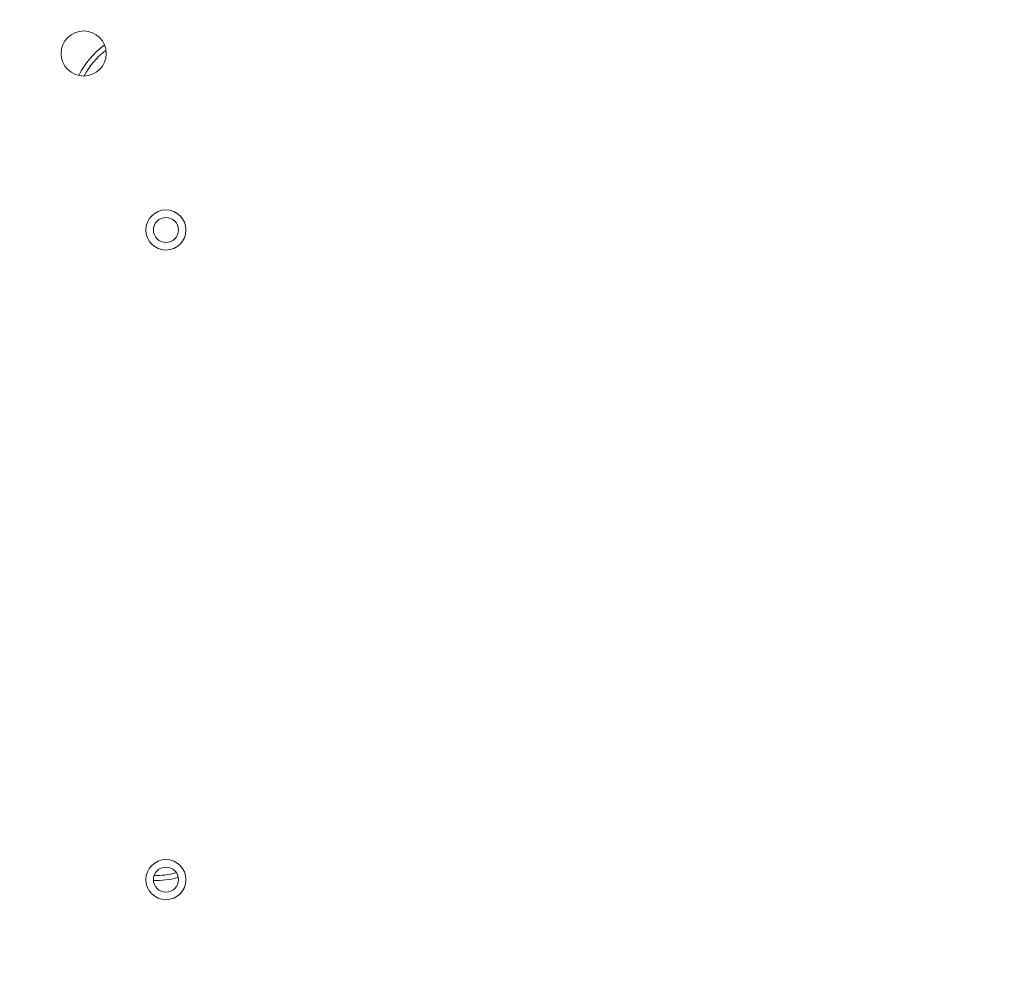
# Model space of a CAD drawing. Header units: millimetres. Extents: x 29170 to 33192, y 579 to 3108.
# Tile 220 of 256: x 31223 to 31321, y 2146 to 2241. Entities that reach past the tile are written whole.
import ezdxf

# ---------------------------------------------------------------- set-up
doc = ezdxf.new("R2010")
doc.units = ezdxf.units.MM
doc.layers.add('细实线', color=7, linetype='Continuous', lineweight=13)

msp = doc.modelspace()

# ---------------------------------------------------------------- linework, layer by layer
at = {"layer": '细实线'}
for centre, radius in [((31229.025, 2237.182), 2.25), ((31237.225, 2219.582), 2), ((31237.225, 2219.582), 1.25), ((31237.225, 2154.782), 2), ((31237.225, 2154.782), 1.25)]:
    msp.add_circle(centre, radius, dxfattribs=at)
for centre, radius, start, end in [((31295.025, 2197.182), 140, 4.5118, 175.47238), ((31236.135, 2231.182), 8.5, 126.49597, 153.28541), ((31236.135, 2231.182), 8, 128.04002, 151.87141), ((31295.025, 2197.182), 140, 214.31294, 355.47232), ((31236.135, 2163.182), 8, 269.23369, 285.00001), ((31236.135, 2163.182), 8.5, 268.84789, 285.37751)]:
    msp.add_arc(centre, radius, start, end, dxfattribs=at)

doc.saveas('drawing.dxf')
